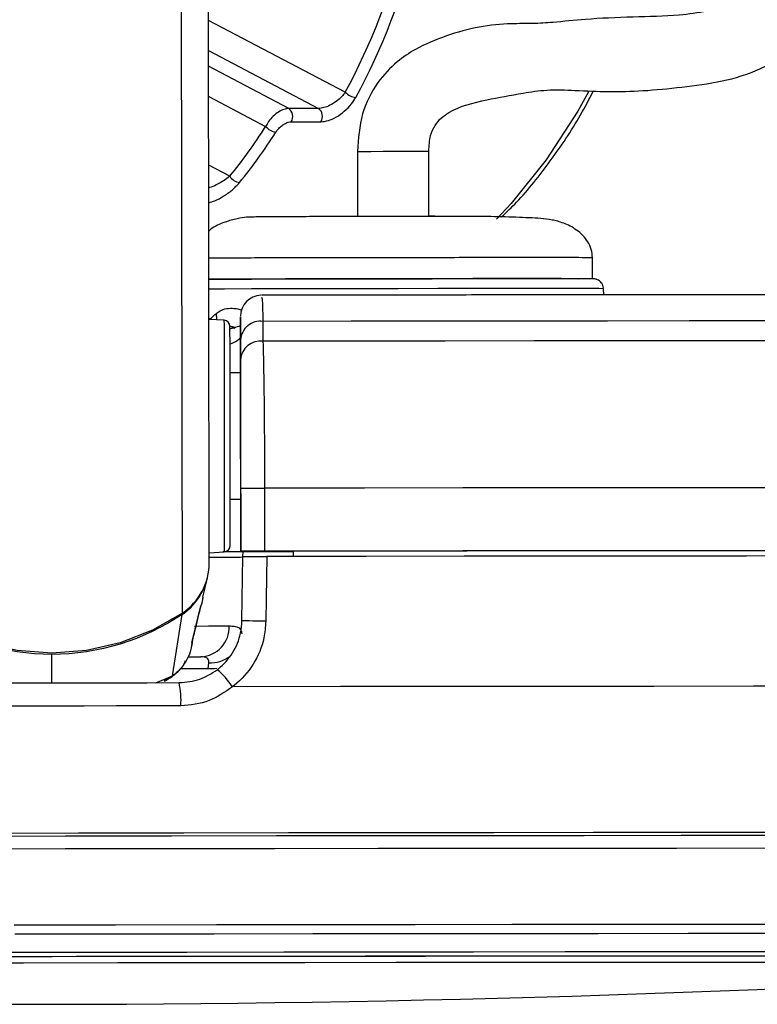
# Model space of a CAD drawing. Header units: millimetres. Extents: x 59675 to 443956, y 27057 to 412240.
# Tile 44 of 67: x 371390 to 373146, y 143386 to 145729. Entities that reach past the tile are written whole.
import ezdxf

# ---------------------------------------------------------------- set-up
doc = ezdxf.new("R2010")
doc.units = ezdxf.units.MM
doc.header["$LTSCALE"] = 50

msp = doc.modelspace()

# ---------------------------------------------------------------- linework, layer by layer
at = {"color": 7, "linetype": 'Continuous', "lineweight": 25}
for p, q in [((371841.24, 144436.66), (371831.22, 151915.96)), ((372101.27, 145517.75), (372030.55, 145517.75)), ((372036.31, 145486.07), (372107.03, 145486.07)), ((372193.79, 145415.56), (372194, 145260.53)), ((372363.96, 145261.92), (372363.75, 145415.79)), ((372753.51, 145112.51), (372753.45, 145162.51)), ((372780.57, 145074.1), (372779.78, 145088.85)), ((371847.22, 145015.53), (371839.66, 145018.77)), ((371876.26, 145014.04), (371840.47, 145015.87)), ((371915.46, 145017.71), (371915.52, 144977.46)), ((371902.59, 144996.42), (371890.31, 144999.96)), ((371969, 145011.1), (371968.98, 144963.8)), ((371915.52, 144977.46), (371915.64, 144888.35)), ((371915.6, 144919.95), (371915.53, 144967.25)), ((371915.64, 144888.35), (371890.64, 144888.32)), ((371915.64, 144888.35), (371915.64, 144888.36)), ((371915.84, 144741.18), (371916.21, 144463.57)), ((371916.21, 144463.99), (371916.01, 144613.98)), ((371972.76, 144614.13), (371972.97, 144464.13)), ((371891.04, 144588.32), (371916.04, 144588.35)), ((371916.21, 144463.14), (371916.04, 144588.35)), ((371916.04, 144588.35), (371916.21, 144462.89)), ((371841.21, 144460.63), (371877, 144462.55)), ((371916.21, 144463.99), (371916.21, 144463.57)), ((371916.21, 144463.57), (372041.21, 144463.74)), ((371921.66, 144463.15), (371916.21, 144463.14)), ((371916.21, 144463.14), (371916.21, 144462.89)), ((371921.47, 144451.05), (371921.67, 144463.58)), ((372041.21, 144464.04), (372041.21, 144463.74)), ((372041.21, 144464.04), (372041.23, 144451.7)), ((372041.21, 144463.74), (372041.23, 144451.71)), ((371919, 144298.87), (371921.47, 144451.49)), ((371826.24, 144355.1), (371836.82, 144401.12)), ((371753.86, 144167.73), (371776.66, 144313.83)), ((371801.4, 144252.79), (371820.88, 144334.43)), ((371820.04, 144331), (371821.01, 144334.39)), ((371798.55, 144234.71), (371800.58, 144243.53)), ((371799.8, 144247.15), (371801.63, 144252.73)), ((371793.13, 144212.59), (371821.32, 144212.62)), ((371838.28, 144184.04), (371840.01, 144198.79))]:
    msp.add_line(p, q, dxfattribs=at)
at = {"color": 8, "linetype": 'Continuous', "lineweight": 25}
for p, q in [((371777.13, 144316.84), (371767.36, 151600.62)), ((372164.86, 145556.23), (371839.52, 145727.35)), ((371839.61, 145655.37), (372101.27, 145517.75)), ((372030.55, 145517.75), (371839.66, 145618.15)), ((371839.76, 145546.17), (371975.41, 145474.83)), ((371890.03, 145356.45), (371839.98, 145382.78)), ((371903.02, 144994.43), (371893.58, 144997.77)), ((371466.63, 144150.92), (371466.54, 144218.7)), ((371838.28, 144184.04), (371771.81, 144183.97)), ((371713.83, 144151.24), (371753.86, 144167.73)), ((371733.48, 144156.42), (371753.86, 144167.73))]:
    msp.add_line(p, q, dxfattribs=at)
at = {"color": 8, "linetype": 'Continuous', "lineweight": 25, "flags": 128}
for points in [[(372743.49, 145557.38), (372718.27, 145511.58), (372643.34, 145395.16), (372559.63, 145291.38), (372524.78, 145254.54)], [(372195.1, 145415.56), (372194.27, 145415.57), (372204.31, 145415.63), (372225.56, 145415.69), (372254.99, 145415.75), (372288.01, 145415.8), (372319.6, 145415.83), (372345.05, 145415.83), (372360.29, 145415.82), (372363.27, 145415.77)], [(372632.97, 145089.13), (372559.49, 145089.12), (372475.85, 145089.07), (372385.09, 145088.98), (372290.47, 145088.87), (372195.42, 145088.73), (372103.38, 145088.58), (372017.66, 145088.4), (371941.38, 145088.22), (371877.28, 145088.04), (371839.56, 145087.92)], [(372779.78, 145088.85), (372779.64, 145088.87), (372768.33, 145088.98), (372739.31, 145089.07), (372693.64, 145089.12), (372632.97, 145089.13)], [(371858.68, 145014.94), (371858.8, 145015.98), (371858.05, 145029.93)], [(371876.26, 145014.04), (371876.25, 145013.94), (371876.27, 145002.58), (371876.31, 144973.21), (371876.37, 144927.83), (371876.45, 144869.54), (371876.54, 144802.3)], [(371876.54, 144802.3), (371876.63, 144730.7), (371876.73, 144659.62), (371876.82, 144593.9), (371876.89, 144538.02), (371876.95, 144495.79), (371876.99, 144470.08), (371877, 144462.55)], [(371806.36, 144286.11), (371806.79, 144286.11), (371839.09, 144286.2), (371866.61, 144286.28), (371888.76, 144286.36)], [(371858.98, 144185.26), (371853.45, 144184.45), (371838.28, 144184.04)], [(371376.96, 143574.98), (371618.12, 143575.3), (371858.46, 143575.6), (372096.67, 143575.86), (372331.43, 143576.11), (372561.48, 143576.32), (372785.56, 143576.5), (373002.43, 143576.65), (373210.92, 143576.77), (373409.89, 143576.85), (373598.25, 143576.9), (373774.96, 143576.92)], [(371378.26, 143553.21), (371616.03, 143553.52), (371852.98, 143553.81), (372087.84, 143554.08), (372319.3, 143554.32), (372546.11, 143554.53), (372767.03, 143554.7), (372980.85, 143554.85), (373186.41, 143554.97), (373382.57, 143555.05), (373568.28, 143555.1), (373742.51, 143555.12)], [(371321.62, 143509.69), (371555.03, 143510), (371787.96, 143510.3), (372019.04, 143510.56), (372246.96, 143510.8), (372470.42, 143511.01), (372688.13, 143511.19), (372898.85, 143511.34), (373101.38, 143511.46), (373294.54, 143511.54), (373477.24, 143511.59), (373648.43, 143511.6)]]:
    msp.add_lwpolyline(points, dxfattribs=at)
at = {"color": 7, "linetype": 'Continuous', "lineweight": 25, "flags": 128}
for points in [[(372178.31, 145261.74), (372179.87, 145261.72), (372193.38, 145261.69)], [(372364.01, 145261.92), (372375.99, 145261.98), (372378.31, 145262.01)], [(371839.53, 145111.53), (371882.5, 145111.69), (371941.73, 145111.87), (372013.91, 145112.05), (372096.25, 145112.22), (372185.59, 145112.37), (372278.51, 145112.51), (372371.43, 145112.62), (372460.77, 145112.71), (372543.12, 145112.76), (372615.29, 145112.78)], [(371888.7, 145111.71), (371843.24, 145111.54), (371839.54, 145111.52)], [(372753.51, 145112.51), (372746.07, 145112.61), (372720.76, 145112.7), (372678.45, 145112.76), (372620.77, 145112.78), (372549.94, 145112.76), (372468.67, 145112.71), (372380.1, 145112.63), (372287.62, 145112.52), (372194.8, 145112.39), (372105.19, 145112.23), (372022.24, 145112.06), (371949.14, 145111.89), (371888.7, 145111.71)], [(372615.29, 145112.78), (372674.52, 145112.76), (372718.53, 145112.71), (372720.37, 145112.7)], [(371890.76, 144798.85), (371890.67, 144862.43), (371890.6, 144917.56), (371890.54, 144960.47), (371890.5, 144988.24), (371890.49, 144998.98), (371890.49, 144999.08)], [(373528.59, 145012.33), (373353.7, 145012.26), (373171.65, 145012.16), (372983.12, 145012.04), (372788.82, 145011.9), (372589.49, 145011.73), (372385.9, 145011.55), (372178.8, 145011.33), (371969, 145011.1)], [(373589.93, 144965.07), (373408.51, 144965), (373219.5, 144964.9), (373023.63, 144964.78), (372821.67, 144964.63), (372614.4, 144964.46), (372402.65, 144964.26), (372187.22, 144964.04), (371968.98, 144963.8)], [(371890.64, 144888.32), (371890.63, 144895.1), (371890.62, 144903.32)], [(371915.64, 144888.36), (371915.65, 144885.58), (371915.65, 144877.27), (371915.67, 144863.74), (371915.7, 144845.49), (371915.72, 144823.22), (371915.76, 144797.76), (371915.8, 144770.07), (371915.84, 144741.18)], [(371891.19, 144477.55), (371891.19, 144484.67), (371891.15, 144508.98), (371891.1, 144548.92), (371891.02, 144601.76), (371890.95, 144663.91), (371890.85, 144731.14), (371890.76, 144798.85)], [(371916.01, 144613.98), (371917.14, 144614), (371920.49, 144614.02), (371925.9, 144614.04), (371933.13, 144614.06), (371941.85, 144614.08), (371951.66, 144614.1), (371962.12, 144614.11), (371972.76, 144614.13)], [(373735, 144615.52), (373538.51, 144615.44), (373333.45, 144615.33), (373120.68, 144615.2), (372901.07, 144615.04), (372675.53, 144614.85), (372445, 144614.63), (372210.42, 144614.39), (371972.76, 144614.13)], [(371891.06, 144573.32), (371891.06, 144575.96), (371891.05, 144588.32)], [(371926.86, 144462.51), (371908.73, 144462.46), (371873.65, 144462.37)], [(371916.21, 144462.89), (371910.06, 144462.8), (371891.84, 144462.69), (371877.97, 144462.64)], [(371972.97, 144464.13), (371962.33, 144464.11), (371951.87, 144464.1), (371942.05, 144464.08), (371933.33, 144464.06), (371926.11, 144464.04), (371920.69, 144464.02), (371917.34, 144464), (371916.21, 144463.99)], [(373735.2, 144465.51), (373538.71, 144465.44), (373333.66, 144465.33), (373120.89, 144465.2), (372901.27, 144465.04), (372675.73, 144464.85), (372445.2, 144464.63), (372210.63, 144464.39), (371972.97, 144464.13)], [(373590.43, 144465.26), (373415.51, 144465.18), (373233.96, 144465.08), (373046.39, 144464.96), (372853.44, 144464.82), (372655.76, 144464.65), (372454.04, 144464.47), (372248.96, 144464.26), (372041.21, 144464.04)], [(371840.42, 144450.01), (371866.63, 144450.08), (371896.67, 144450.2), (371915.21, 144450.3), (371921.46, 144450.39)], [(371978.31, 144451.63), (371976.68, 144351.66), (371975.8, 144297.26)], [(373730.94, 144453.01), (373535.36, 144452.94), (373331.34, 144452.83), (373119.69, 144452.7), (372901.29, 144452.54), (372677.03, 144452.35), (372447.81, 144452.14), (372214.59, 144451.9), (371978.31, 144451.63)], [(371777.13, 144316.84), (371706, 144275.97), (371629.33, 144246.05), (371548.89, 144227.78), (371466.53, 144221.56), (371384.16, 144227.55), (371303.68, 144245.61), (371226.93, 144275.32), (371155.7, 144316)], [(371466.54, 144218.7), (371425.3, 144220.17), (371384.3, 144224.68), (371343.76, 144232.21), (371303.93, 144242.72), (371265.03, 144256.13), (371227.3, 144272.38), (371190.94, 144291.37), (371156.17, 144313)], [(371776.66, 144313.83), (371741.95, 144292.12), (371705.64, 144273.02), (371667.95, 144256.67), (371629.09, 144243.15), (371589.29, 144232.54), (371548.77, 144224.91), (371507.78, 144220.28), (371466.54, 144218.7)], [(371975.8, 144297.26), (371965.15, 144297.43), (371954.68, 144297.63), (371944.86, 144297.84), (371936.13, 144298.07), (371928.9, 144298.29), (371923.49, 144298.51), (371920.13, 144298.7), (371919, 144298.87)], [(371164.04, 144150.49), (371239.57, 144150.6), (371315.21, 144150.71), (371390.9, 144150.81), (371466.63, 144150.92), (371542.36, 144151.02), (371618.06, 144151.11), (371693.69, 144151.21), (371769.22, 144151.31)], [(373793.3, 144143.02), (373584.13, 144142.95), (373364.75, 144142.84), (373136.21, 144142.7), (372899.63, 144142.53), (372656.15, 144142.32), (372406.94, 144142.09), (372153.19, 144141.82), (371896.13, 144141.53)], [(371773.37, 144095.96), (371696.82, 144095.87), (371620.17, 144095.77), (371543.45, 144095.67), (371466.7, 144095.57), (371389.96, 144095.46), (371313.24, 144095.36), (371236.59, 144095.25), (371160.03, 144095.14)], [(373996.91, 143787.75), (373812.16, 143787.74), (373615.73, 143787.69), (373408.59, 143787.6), (373191.78, 143787.48), (372966.38, 143787.34), (372733.5, 143787.15), (372494.32, 143786.94), (372250.03, 143786.7), (372001.83, 143786.43), (371750.97, 143786.13), (371498.69, 143785.8), (371246.26, 143785.46)], [(373993.72, 143787.74), (373809.2, 143787.73), (373613.01, 143787.68), (373406.14, 143787.59), (373189.6, 143787.48), (372964.49, 143787.33), (372731.91, 143787.14), (372493.03, 143786.93), (372249.04, 143786.69), (372001.16, 143786.42), (371750.61, 143786.12), (371498.65, 143785.8), (371246.54, 143785.45)], [(373990.08, 143794.96), (373825.77, 143794.94), (373630.75, 143794.89), (373425.19, 143794.81), (373210.09, 143794.69), (372986.5, 143794.55), (372755.51, 143794.37), (372518.24, 143794.16), (372275.86, 143793.92), (372029.53, 143793.65), (371780.46, 143793.36), (371529.86, 143793.04), (371278.96, 143792.7)], [(371248.25, 143755.95), (371498.46, 143756.3), (371748.51, 143756.62), (371997.15, 143756.91), (372243.16, 143757.18), (372485.31, 143757.42), (372722.37, 143757.63), (372953.19, 143757.81), (373176.6, 143757.96), (373391.5, 143758.08), (373596.81, 143758.16), (373791.51, 143758.21), (373974.63, 143758.23)], [(371241.94, 143499.5), (371467.5, 143499.82), (371693.08, 143500.11), (371917.25, 143500.38), (372138.66, 143500.61), (372355.93, 143500.82), (372567.72, 143501), (372772.73, 143501.15), (372969.69, 143501.27), (373157.39, 143501.35), (373334.67, 143501.4), (373500.44, 143501.42)], [(371293.9, 143499.78), (371525.4, 143500.09), (371756.56, 143500.39), (371986.02, 143500.65), (372212.44, 143500.89), (372434.49, 143501.1), (372650.86, 143501.28), (372860.28, 143501.43), (373061.54, 143501.55), (373253.44, 143501.63), (373434.87, 143501.68), (373604.74, 143501.7)], [(374292.82, 143484.14), (374292.81, 143484.14), (374282.89, 143484.43), (374255.16, 143484.69), (374209.81, 143484.93), (374147.13, 143485.13), (374067.5, 143485.31), (373971.44, 143485.45), (373859.54, 143485.56), (373732.53, 143485.64), (373591.19, 143485.69), (373436.43, 143485.7), (373269.21, 143485.67), (373090.61, 143485.62), (372901.75, 143485.52), (372703.82, 143485.4), (372498.06, 143485.25), (372285.8, 143485.06), (372068.37, 143484.85), (371847.13, 143484.6), (371623.49, 143484.33), (371398.88, 143484.03), (371174.69, 143483.71)]]:
    msp.add_lwpolyline(points, dxfattribs=at)
at = {"color": 7, "linetype": 'Continuous', "lineweight": 25}
for centre, radius, start, end in [((372193.52, 145583.87), 39.82, 223.95323, 264.93586), ((372016.04, 145498.75), 23.91, 327.97261, 52.62947), ((372086.76, 145498.75), 23.91, 327.97261, 52.62947), ((372003.54, 145497.66), 36.23, 219.06799, 264.18913), ((371917.18, 145373.18), 31.89, 211.62967, 262.93312), ((371965.46, 145023.33), 50, 91.4878, 180.12902), ((371875.49, 144999.06), 15, 0.07703, 87.07703), ((371963.13, 144963.74), 47.73, 82.93503, 175.77589), ((371963.18, 144916.43), 47.72, 83.02184, 175.77622), ((371876.19, 144477.53), 15, 273.07703, 0.07703), ((371696.43, 144437.08), 144.81, 303.86425, 359.83136), ((371696, 144433.81), 144.57, 303.91296, 346.93327), ((371817.42, 144283.89), 71.37, 273.13226, 1.98528), ((371750.34, 144048.1), 173.16, 32.65327, 50.68333), ((371596.7, 144110.55), 177.27, 355.28147, 13.29295), ((371410.74, 185724.97), 42339.09, 266.251576, 273.902475)]:
    msp.add_arc(centre, radius, start, end, dxfattribs=at)
at = {"color": 8, "linetype": 'Continuous', "lineweight": 25}
for centre, radius, start, end in [((371768.79, 144313.01), 7.91, 5.91512, 23.0888), ((371843.94, 144277.13), 78.44, 267.12951, 306.17566)]:
    msp.add_arc(centre, radius, start, end, dxfattribs=at)
at = {"color": 7, "linetype": 'Continuous', "lineweight": 25}
for centre, major_axis, ratio, start_param, end_param in [((371373.3, 146394.17), (-11.9, 1379.97), 0.7186976, 4.0536593, 4.6693694), ((371387.21, 146394.29), (-11.9, 1399.97), 0.7185324, 4.0537523, 4.6694624), ((371231.88, 146394.17), (-11.9, 1379.97), 0.7186976, 3.8551487, 3.9771017), ((371245.79, 146394.29), (-11.9, 1399.97), 0.7185324, 3.8552417, 3.9771947)]:
    msp.add_ellipse(centre, major_axis=major_axis, ratio=ratio, start_param=start_param, end_param=end_param, dxfattribs=at)
for points, knots in [([(372363.75, 145415.79), (372364.42, 145428.76), (372365.58, 145451.57), (372381.5, 145486.59), (372424.73, 145520.92), (372494.78, 145537.28), (372575.37, 145552.58), (372646.6, 145563.41), (372718.12, 145560.64), (372794.07, 145556.76), (372874.94, 145559.22), (372963.11, 145567.85), (373060.24, 145580.38), (373137.27, 145602.85), (373192.54, 145633.06), (373227.02, 145661.17), (373253.02, 145692.61), (373279.65, 145740.98), (373294.21, 145816.99), (373275.39, 145924.01), (373220.44, 146049.52), (373163.47, 146136.08), (373131.25, 146185.03)], [0, 0, 0, 0, 0.0221114, 0.0388996, 0.0723647, 0.1461131, 0.2074679, 0.2442456, 0.2861234, 0.338202, 0.3951457, 0.4565608, 0.5153738, 0.5706854, 0.5975522, 0.6232965, 0.6462132, 0.6674507, 0.7194316, 0.7854823, 0.8786783, 1, 1, 1, 1]), ([(372999.49, 146074.94), (373018.34, 146047.28), (373054.54, 145994.18), (373094.08, 145917.48), (373115.04, 145858.44), (373119.88, 145820.65), (373117.39, 145800.06), (373112.84, 145790.07), (373107.45, 145783.51), (373101.26, 145778.01), (373092.08, 145771.91), (373067.29, 145759.36), (373021.67, 145747.31), (372947.85, 145737.1), (372846.77, 145735.55), (372741.52, 145731.02), (372667.64, 145722.83), (372612.11, 145719.21), (372553.98, 145720.17), (372483.39, 145713.76), (372404.86, 145691.73), (372339.3, 145664.81), (372284.07, 145627.5), (372237.67, 145578.85), (372200.3, 145504.79), (372195.99, 145445.81), (372193.79, 145415.56)], [0, 0, 0, 0, 0.0814861, 0.1564557, 0.209812, 0.2362528, 0.252032, 0.2608629, 0.2646401, 0.2693674, 0.2758633, 0.2846743, 0.3211959, 0.3665691, 0.4382064, 0.5150309, 0.5753258, 0.6143422, 0.6530653, 0.7062368, 0.7603664, 0.8148262, 0.8496263, 0.8932345, 0.9452502, 1, 1, 1, 1]), ([(372164.86, 145556.23), (372162.24, 145552.76), (372156.3, 145544.9), (372143.6, 145533.99), (372128.78, 145524.94), (372113.82, 145518.9), (372105.44, 145518.13), (372101.27, 145517.75)], [0, 0, 0, 0, 0.1748253, 0.3963024, 0.6042397, 0.8031978, 1, 1, 1, 1]), ([(372537.15, 145259.8), (372549.07, 145271.17), (372590.47, 145310.66), (372653.57, 145391.87), (372714.76, 145480.59), (372745.27, 145540.07), (372755.08, 145559.19)], [0, 0, 0, 0, 0.1403726, 0.4874982, 0.8352627, 1, 1, 1, 1]), ([(372107.03, 145486.07), (372112.75, 145486.67), (372124.19, 145487.85), (372144.05, 145497.01), (372163.36, 145510.73), (372179.55, 145527.23), (372186.81, 145539.01), (372190.01, 145544.21)], [0, 0, 0, 0, 0.1997395, 0.3998787, 0.60703, 0.8265564, 1, 1, 1, 1]), ([(372030.55, 145517.75), (372026.57, 145517.3), (372018.63, 145516.41), (372005.41, 145509.63), (371992.8, 145499.56), (371982.2, 145487.38), (371977.54, 145478.76), (371975.41, 145474.83)], [0, 0, 0, 0, 0.2031556, 0.4043375, 0.6084354, 0.8217066, 1, 1, 1, 1]), ([(371999.87, 145461.62), (372001.44, 145463.86), (372004.89, 145468.75), (372012.14, 145475.67), (372020.48, 145481.43), (372028.97, 145485.31), (372033.87, 145485.82), (372036.31, 145486.07)], [0, 0, 0, 0, 0.1829422, 0.3999829, 0.604335, 0.8023782, 1, 1, 1, 1]), ([(372753.41, 145162.51), (372752.8, 145169.21), (372751.56, 145182.8), (372742.53, 145201.1), (372730.16, 145216.52), (372710.38, 145233.09), (372683.39, 145246.34), (372646.41, 145255.4), (372607.83, 145257.29), (372540.14, 145260.08), (372469.69, 145260.83), (372397.21, 145260.8), (372321.68, 145260.71), (372245.5, 145260.62), (372171.6, 145260.5), (372102.08, 145260.36), (372039.28, 145260.14), (371984.54, 145259.8), (371948.4, 145259.55), (371918.88, 145258.86), (371877.38, 145247.7), (371852.84, 145236.94), (371841.04, 145226.88), (371839.38, 145225.47)], [0, 0, 0, 0, 0.0160889, 0.0326778, 0.0500081, 0.067954, 0.1048638, 0.143894, 0.226852, 0.3018938, 0.3700538, 0.4331918, 0.4947994, 0.5555817, 0.6155337, 0.6753004, 0.7369269, 0.8006436, 0.8665615, 0.9284375, 0.9599627, 0.9943849, 1, 1, 1, 1]), ([(372779.32, 145090.24), (372779.03, 145092.49), (372778.44, 145097.19), (372774.76, 145103.02), (372770.34, 145107.39), (372765.93, 145110.07), (372762.14, 145111.5), (372759.42, 145112.12), (372757.93, 145112.33), (372756.98, 145112.43), (372756.1, 145112.49), (372754.96, 145112.54), (372752.46, 145112.58), (372744.24, 145112.65), (372726.36, 145112.69), (372718.79, 145112.7)], [0, 0, 0, 0, 0.0318238, 0.0663135, 0.0950809, 0.119364, 0.1390532, 0.1528621, 0.161563, 0.1703179, 0.1838913, 0.2134488, 0.3204244, 0.712263, 1, 1, 1, 1]), ([(373358.4, 145074.42), (373337.65, 145074.42), (373256.15, 145074.39), (373107.33, 145074.32), (372909.54, 145074.19), (372704.41, 145074.04), (372493.28, 145073.87), (372277.03, 145073.66), (372100.35, 145073.48), (371995.75, 145073.36), (371965.37, 145073.33)], [0, 0, 0, 0, 0.0505784, 0.1987049, 0.346847, 0.4949803, 0.6431121, 0.791242, 0.9393672, 1, 1, 1, 1]), ([(371915.53, 144967.25), (371915.51, 144987.16), (371915.45, 145028.26), (371915.46, 145021.3), (371915.46, 145017.71)], [0, 0, 0, 0, 0.4842018, 1, 1, 1, 1]), ([(371915.01, 145000.47), (371910.43, 144998.76), (371904.42, 144996.51), (371894.37, 144994.08), (371891.97, 144993.5)], [0, 0, 0, 0, 0.7612686, 1, 1, 1, 1]), ([(371968.98, 144963.8), (371969.63, 144938.25), (371970.94, 144887.12), (371972.19, 144768.95), (371972.66, 144673.02), (371972.75, 144621.23), (371972.76, 144614.13)], [0, 0, 0, 0, 0.3170849, 0.6344879, 0.9498994, 1, 1, 1, 1]), ([(371916.01, 144613.98), (371916, 144620.2), (371915.93, 144665.52), (371915.84, 144749.49), (371915.68, 144852.88), (371915.62, 144897.6), (371915.6, 144919.95)], [0, 0, 0, 0, 0.0500682, 0.3653092, 0.6827052, 1, 1, 1, 1]), ([(371921.47, 144451.49), (371922.02, 144451.5), (371923.12, 144451.52), (371931.75, 144451.55), (371944.43, 144451.58), (371960.66, 144451.61), (371972.31, 144451.63), (371978.31, 144451.63)], [0, 0, 0, 0, 0.19753676, 0.39508266, 0.59273493, 0.79029578, 1, 1, 1, 1]), ([(371825.87, 144355.15), (371825.64, 144353.65), (371823.66, 144340.31), (371821.74, 144335.38), (371820.04, 144331)], [0, 0, 0, 0, 0.1127097, 1, 1, 1, 1]), ([(371820.04, 144331), (371816.77, 144317.28), (371810.14, 144289.45), (371803.28, 144261.38), (371799.8, 144247.15)], [0, 0, 0, 0, 0.4932696, 1, 1, 1, 1]), ([(371860.05, 144182.07), (371861.1, 144182.88), (371875.42, 144194.04), (371898.88, 144220.84), (371916.22, 144262.13), (371918.25, 144288.91), (371919, 144298.87)], [0, 0, 0, 0, 0.0295259, 0.4055375, 0.7790211, 1, 1, 1, 1]), ([(371975.8, 144297.26), (371974.78, 144283.99), (371972.03, 144248.24), (371948.55, 144193.16), (371916.89, 144157.45), (371897.54, 144142.61), (371896.13, 144141.53)], [0, 0, 0, 0, 0.2204923, 0.5936565, 0.9703642, 1, 1, 1, 1]), ([(371888.76, 144286.36), (371892.73, 144286.22), (371908.26, 144285.63), (371917.74, 144278.99), (371918.38, 144269.42), (371918.52, 144267.39)], [0, 0, 0, 0, 0.2130756, 0.8336909, 1, 1, 1, 1]), ([(371800.5, 144243.07), (371800.58, 144243.37), (371801.08, 144245.09), (371801.31, 144247.65), (371801.52, 144250), (371801.52, 144250.9), (371801.52, 144251.25)], [0, 0, 0, 0, 0.0780282, 0.457392, 0.7837029, 1, 1, 1, 1]), ([(371734.31, 144155.06), (371740.59, 144158.48), (371751.04, 144164.18), (371766.42, 144177.25), (371779.19, 144189.34), (371783.7, 144200.72), (371784.97, 144203.94)], [0, 0, 0, 0, 0.2994956, 0.4990057, 0.8584008, 1, 1, 1, 1]), ([(371840.01, 144198.79), (371840.12, 144200.27), (371840.52, 144205.9), (371836.56, 144210.21), (371828.68, 144212.37), (371824.08, 144212.53), (371821.32, 144212.62)], [0, 0, 0, 0, 0.1676238, 0.6397396, 0.7847341, 1, 1, 1, 1]), ([(371769.22, 144151.31), (371786.27, 144152.82), (371819.08, 144155.73), (371846.76, 144173.52), (371860.05, 144182.07)], [0, 0, 0, 0, 0.5195302, 1, 1, 1, 1]), ([(371896.13, 144141.53), (371878.26, 144128.87), (371841.44, 144102.78), (371796.5, 144098.28), (371773.37, 144095.96)], [0, 0, 0, 0, 0.48535095, 1, 1, 1, 1])]:
    msp.add_open_spline(points, degree=3, knots=knots, dxfattribs=at)
at = {"color": 8, "linetype": 'Continuous', "lineweight": 25}
for points, knots in [([(371890.03, 145356.45), (371885.26, 145352.61), (371876.03, 145345.17), (371859.11, 145336.16), (371846.7, 145330.61), (371840.71, 145329), (371840.05, 145328.82)], [0, 0, 0, 0, 0.3531478, 0.6830524, 0.9649686, 1, 1, 1, 1]), ([(371840.1, 145293.35), (371844.88, 145294.84), (371856.4, 145298.43), (371875.89, 145308.95), (371896.85, 145323.65), (371907.68, 145335.45), (371913.26, 145341.53)], [0, 0, 0, 0, 0.174481, 0.4197247, 0.7009773, 1, 1, 1, 1]), ([(371888.63, 145161.71), (371871.01, 145161.65), (371851.12, 145161.59), (371840.66, 145161.53), (371839.46, 145161.52)], [0, 0, 0, 0, 0.8858167, 1, 1, 1, 1]), ([(372752.64, 145162.51), (372751.53, 145162.55), (372749.18, 145162.62), (372723.27, 145162.7), (372681.03, 145162.76), (372622.89, 145162.78), (372551.63, 145162.77), (372469.83, 145162.72), (372380.69, 145162.64), (372287.61, 145162.53), (372194.2, 145162.39), (372103.95, 145162.23), (372020.7, 145162.07), (371946.28, 145161.89), (371907.85, 145161.77), (371888.63, 145161.71)], [0, 0, 0, 0, 0.0699489, 0.1474548, 0.2249575, 0.302462, 0.3799658, 0.4574708, 0.5349734, 0.6124799, 0.6899844, 0.7674892, 0.8449939, 0.9224939, 1, 1, 1, 1]), ([(371965.37, 145066.14), (371965.85, 145067.49), (371966.86, 145070.32), (371968.05, 145043.91), (371968.74, 145020.1), (371969, 145011.1)], [0, 0, 0, 0, 0.3653784, 0.7602703, 1, 1, 1, 1]), ([(371858.05, 145029.93), (371860.99, 145031.99), (371873.67, 145040.86), (371892.62, 145044.21), (371912.46, 145039.99), (371918.57, 145038.69)], [0, 0, 0, 0, 0.1732736, 0.7453741, 1, 1, 1, 1]), ([(371842.89, 145015.75), (371843.57, 145016.56), (371847.76, 145021.59), (371853.36, 145026.13), (371858.05, 145029.93)], [0, 0, 0, 0, 0.1624852, 1, 1, 1, 1]), ([(371915.52, 144977.46), (371914.8, 144973.08), (371913.66, 144966.09), (371896.83, 144959.35), (371890.55, 144956.83)], [0, 0, 0, 0, 0.6265875, 1, 1, 1, 1]), ([(371799.8, 144247.15), (371799.39, 144242.27), (371798.89, 144236.27), (371800.02, 144242.45), (371800.24, 144243.6)], [0, 0, 0, 0, 0.8128902, 1, 1, 1, 1]), ([(371798.27, 144234.76), (371798.05, 144233.44), (371796.53, 144224.03), (371788.86, 144206.61), (371774.6, 144184.47), (371760.62, 144173.18), (371753.86, 144167.73)], [0, 0, 0, 0, 0.0485567, 0.3478534, 0.6848354, 1, 1, 1, 1])]:
    msp.add_open_spline(points, degree=3, knots=knots, dxfattribs=at)

doc.saveas('drawing.dxf')
